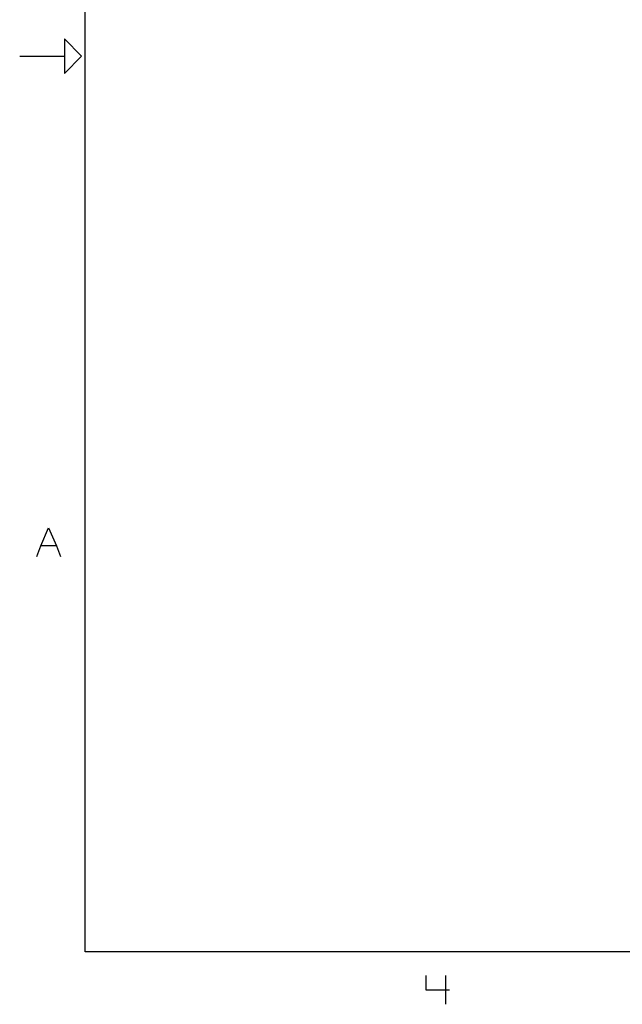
# Model space of a CAD drawing. Extents: x 0 to 1189, y 35 to 806.
# Tile 1 of 18: x 0 to 241, y 41 to 434. Entities that reach past the tile are written whole.
import ezdxf

# ---------------------------------------------------------------- set-up
doc = ezdxf.new("R2010")
doc.units = 0
doc.layers.add('1', color=1, linetype='CONTINUOUS')

msp = doc.modelspace()

# ---------------------------------------------------------------- linework, layer by layer
at = {"layer": '1'}
for p, q in [((26.55, 61.63), (26.55, 776.73)), ((25.18, 419.18), (18.3, 426.05)), ((18.3, 426.05), (18.3, 412.3)), ((0.43, 419.18), (18.3, 419.18)), ((18.3, 412.3), (25.18, 419.18)), ((8.87, 223.73), (12, 230.88)), ((12, 230.88), (15.15, 223.73)), ((7.3, 219.43), (8.87, 223.73)), ((15.15, 223.73), (8.87, 223.73)), ((15.15, 223.73), (16.72, 219.43)), ((1162.45, 61.63), (26.55, 61.63)), ((162.7, 52.1), (162.7, 46.38)), ((170.55, 52.1), (170.55, 40.65)), ((162.7, 46.38), (172.12, 46.38))]:
    msp.add_line(p, q, dxfattribs=at)

doc.saveas('drawing.dxf')
